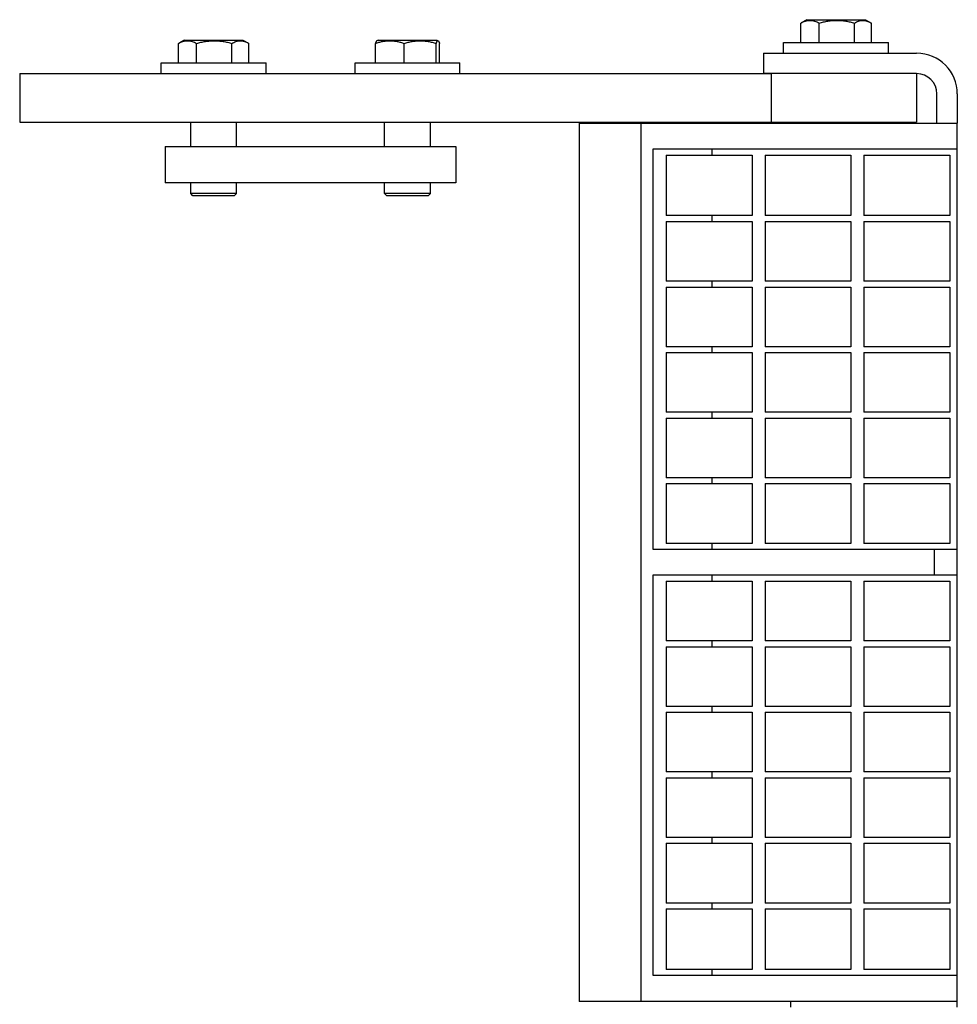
# Model space of a CAD drawing. Header units: inches. Extents: x 0 to 176, y 0 to 136.
# Tile 10 of 11: x 46.81 to 51.64, y 119.64 to 124.72. Entities that reach past the tile are written whole.
import ezdxf

# ---------------------------------------------------------------- set-up
doc = ezdxf.new("R2010")
doc.units = ezdxf.units.IN
doc.header["$LTSCALE"] = 9.68
doc.header["$MEASUREMENT"] = 0
for name, color, linetype in [('518353_WW_518353_36_BL4', 7, 'CONTINUOUS'), ('520309_BL131', 7, 'CONTINUOUS'), ('532387_BL141', 7, 'CONTINUOUS'), ('807_1830_10_1_SOLID1_BL168', 7, 'CONTINUOUS'), ('807_1830_11_1_SOLID1_BL275', 7, 'CONTINUOUS'), ('807_1830_12_1_SOLID1_BL268', 7, 'CONTINUOUS'), ('807_1830_13_1_SOLID1_BL270', 7, 'CONTINUOUS'), ('807_1830_14_1_SOLID1_BL166', 7, 'CONTINUOUS'), ('807_1830_15_1_SOLID1_BL221', 7, 'CONTINUOUS'), ('807_1830_16_1_SOLID1_BL216', 7, 'CONTINUOUS'), ('807_1830_17_1_SOLID1_BL217', 7, 'CONTINUOUS'), ('807_1830_18_1_SOLID1_BL173', 7, 'CONTINUOUS'), ('807_1830_19_1_SOLID1_BL269', 7, 'CONTINUOUS'), ('807_1830_1_1_SOLID1_BL219', 7, 'CONTINUOUS'), ('807_1830_1_SOLID1_BL267', 7, 'CONTINUOUS'), ('807_1830_20_1_SOLID1_BL265', 7, 'CONTINUOUS'), ('807_1830_21_1_SOLID1_BL164', 7, 'CONTINUOUS'), ('807_1830_22_1_SOLID1_BL161', 7, 'CONTINUOUS'), ('807_1830_23_1_SOLID1_BL218', 7, 'CONTINUOUS'), ('807_1830_24_1_SOLID1_BL214', 7, 'CONTINUOUS'), ('807_1830_25_1_SOLID1_BL167', 7, 'CONTINUOUS'), ('807_1830_26_1_SOLID1_BL215', 7, 'CONTINUOUS'), ('807_1830_27_1_SOLID1_BL175', 7, 'CONTINUOUS'), ('807_1830_28_1_SOLID1_BL171', 7, 'CONTINUOUS'), ('807_1830_29_1_SOLID1_BL264', 7, 'CONTINUOUS'), ('807_1830_2_1_SOLID1_BL220', 7, 'CONTINUOUS'), ('807_1830_30_1_SOLID1_BL274', 7, 'CONTINUOUS'), ('807_1830_31_1_SOLID1_BL169', 7, 'CONTINUOUS'), ('807_1830_32_1_SOLID1_BL222', 7, 'CONTINUOUS'), ('807_1830_33_1_SOLID1_BL212', 7, 'CONTINUOUS'), ('807_1830_34_1_SOLID1_BL273', 7, 'CONTINUOUS'), ('807_1830_35_1_SOLID1_BL271', 7, 'CONTINUOUS'), ('807_1830_36_1_SOLID1_BL223', 7, 'CONTINUOUS'), ('807_1830_3_1_SOLID1_BL174', 7, 'CONTINUOUS'), ('807_1830_4_1_SOLID1_BL266', 7, 'CONTINUOUS'), ('807_1830_5_1_SOLID1_BL272', 7, 'CONTINUOUS'), ('807_1830_6_1_SOLID1_BL213', 7, 'CONTINUOUS'), ('807_1830_7_1_SOLID1_BL165', 7, 'CONTINUOUS'), ('807_1830_8_1_SOLID1_BL170', 7, 'CONTINUOUS'), ('807_1830_9_1_SOLID1_BL172', 7, 'CONTINUOUS'), ('960616MSSF_BL14', 7, 'CONTINUOUS'), ('960616MSSF_BL15', 7, 'CONTINUOUS'), ('960616MSSF_BL28', 7, 'CONTINUOUS')]:
    doc.layers.add(name, color=color, linetype=linetype)

# ---------------------------------------------------------------- blocks, each defined once
blk = doc.blocks.new('518353_WW_518353_36_BL4', base_point=(91.8735, 87.9982))
at = {"layer": '518353_WW_518353_36_BL4', "color": 7, "linetype": 'CONTINUOUS'}
for p, q in [((50.6442, 124.5474), (50.6442, 124.4424)), ((50.6442, 124.5474), (51.4342, 124.5474)), ((51.4342, 124.4424), (50.6442, 124.4424)), ((51.5392, 124.1874), (51.5392, 124.3374)), ((51.6442, 124.3374), (51.6442, 124.1874)), ((50.7862, 119.6274), (50.7862, 119.6574)), ((51.6442, 119.6274), (51.6442, 119.6574))]:
    blk.add_line(p, q, dxfattribs=at)
for radius in [0.21, 0.105]:
    blk.add_arc((51.4342, 124.3374), radius, 0, 90, dxfattribs=at)
blk = doc.blocks.new('960616MSSF_BL14', base_point=(47.8087, 124.2141))
at = {"layer": '960616MSSF_BL14', "color": 7, "linetype": 'CONTINUOUS'}
for p, q in [((47.6269, 124.4975), (47.6269, 124.5981)), ((47.6573, 124.6156), (47.6289, 124.5992)), ((47.6573, 124.6156), (47.9601, 124.6156)), ((47.7213, 124.4975), (47.7213, 124.5981)), ((47.9031, 124.4975), (47.9031, 124.5981)), ((47.9601, 124.6156), (47.9885, 124.5992)), ((47.9883, 124.5993), (47.9905, 124.5981)), ((47.9905, 124.4975), (47.9905, 124.5981)), ((47.538, 124.4424), (47.538, 124.4975)), ((47.538, 124.4975), (48.0793, 124.4975)), ((48.0793, 124.4424), (48.0793, 124.4975)), ((47.6906, 124.0674), (47.6906, 124.1924)), ((47.9268, 124.0674), (47.9268, 124.1924)), ((47.6906, 123.8243), (47.6906, 123.8794)), ((47.9268, 123.8243), (47.9268, 123.8794)), ((47.7024, 123.8125), (47.6906, 123.8243)), ((47.9268, 123.8243), (47.6906, 123.8243)), ((47.915, 123.8125), (47.7024, 123.8125)), ((47.915, 123.8125), (47.9268, 123.8243))]:
    blk.add_line(p, q, dxfattribs=at)
for points, knots in [([(47.6269, 124.5981), (47.6307, 124.6002), (47.6383, 124.604), (47.65, 124.6085), (47.662, 124.6114), (47.6741, 124.6125), (47.6862, 124.6114), (47.6982, 124.6085), (47.71, 124.604), (47.7176, 124.6002), (47.7213, 124.5981)], [0, 0, 0, 0, 0.130291, 0.256586, 0.379356, 0.500005, 0.620657, 0.74343, 0.869718, 1, 1, 1, 1]), ([(47.7213, 124.5981), (47.7287, 124.6002), (47.7436, 124.6041), (47.7663, 124.6086), (47.7892, 124.6115), (47.8122, 124.6124), (47.8353, 124.6115), (47.8582, 124.6086), (47.8809, 124.6041), (47.8958, 124.6002), (47.9031, 124.5981)], [0, 0, 0, 0, 0.125001, 0.250001, 0.375001, 0.5, 0.624999, 0.749999, 0.874999, 1, 1, 1, 1]), ([(47.9031, 124.5981), (47.9065, 124.6001), (47.9134, 124.6039), (47.924, 124.6083), (47.9348, 124.6113), (47.9457, 124.6124), (47.9566, 124.6117), (47.9674, 124.6091), (47.9781, 124.6049), (47.9849, 124.6013), (47.9883, 124.5993)], [0, 0, 0, 0, 0.131692, 0.258667, 0.381401, 0.501454, 0.621227, 0.743254, 0.869289, 1, 1, 1, 1])]:
    blk.add_open_spline(points, degree=3, knots=knots, dxfattribs=at)
blk = doc.blocks.new('960616MSSF_BL15', base_point=(90.8545, 87.276))
at = {"layer": '960616MSSF_BL15', "color": 7, "linetype": 'CONTINUOUS'}
for p, q in [((48.6433, 124.4975), (48.6433, 124.5981)), ((48.6573, 124.6156), (48.6501, 124.6115)), ((48.6573, 124.6156), (48.9601, 124.6156)), ((48.7916, 124.4975), (48.7916, 124.5981)), ((48.9569, 124.4975), (48.9569, 124.5981)), ((48.9601, 124.6156), (48.9672, 124.6115)), ((48.974, 124.4975), (48.974, 124.5981)), ((48.538, 124.4424), (48.538, 124.4975)), ((48.538, 124.4975), (49.0793, 124.4975)), ((49.0793, 124.4424), (49.0793, 124.4975)), ((48.6906, 124.0674), (48.6906, 124.1924)), ((48.9268, 124.0674), (48.9268, 124.1924)), ((48.6906, 123.8243), (48.6906, 123.8794)), ((48.9268, 123.8243), (48.9268, 123.8794)), ((48.7024, 123.8125), (48.6906, 123.8243)), ((48.9268, 123.8243), (48.6906, 123.8243)), ((48.915, 123.8125), (48.7024, 123.8125)), ((48.915, 123.8125), (48.9268, 123.8243))]:
    blk.add_line(p, q, dxfattribs=at)
for points, knots in [([(48.6433, 124.5981), (48.6493, 124.6002), (48.6614, 124.6041), (48.6799, 124.6086), (48.6986, 124.6115), (48.7175, 124.6124), (48.7363, 124.6115), (48.755, 124.6086), (48.7735, 124.6041), (48.7856, 124.6002), (48.7916, 124.5981)], [0, 0, 0, 0, 0.126059, 0.251308, 0.375861, 0.500001, 0.624142, 0.748695, 0.873943, 1, 1, 1, 1]), ([(48.6505, 124.6117), (48.6501, 124.6115), (48.6495, 124.611), (48.6486, 124.6099), (48.6477, 124.6086), (48.6464, 124.6063), (48.6449, 124.6028), (48.6439, 124.5997), (48.6433, 124.5981)], [0, 0, 0, 0, 0.073092, 0.160265, 0.262937, 0.381414, 0.663569, 1, 1, 1, 1]), ([(48.7916, 124.5981), (48.7983, 124.6002), (48.8118, 124.6041), (48.8324, 124.6086), (48.8532, 124.6115), (48.8742, 124.6124), (48.8952, 124.6115), (48.9161, 124.6086), (48.9367, 124.6041), (48.9502, 124.6002), (48.9569, 124.5981)], [0, 0, 0, 0, 0.125444, 0.250548, 0.37536, 0.5, 0.62464, 0.749452, 0.874556, 1, 1, 1, 1]), ([(48.9569, 124.5981), (48.9573, 124.5992), (48.958, 124.6015), (48.9593, 124.6046), (48.9605, 124.6072), (48.9617, 124.6093), (48.9628, 124.6107), (48.9637, 124.6115), (48.9643, 124.6119), (48.9649, 124.6121), (48.9658, 124.6122), (48.9665, 124.6119), (48.9669, 124.6117)], [0, 0, 0, 0, 0.200828, 0.380764, 0.537521, 0.669175, 0.775345, 0.819622, 0.85896, 0.894697, 0.928713, 1, 1, 1, 1]), ([(48.9669, 124.6117), (48.9672, 124.6115), (48.9678, 124.611), (48.9687, 124.6099), (48.9696, 124.6086), (48.9709, 124.6063), (48.9724, 124.6028), (48.9735, 124.5997), (48.974, 124.5981)], [0, 0, 0, 0, 0.073092, 0.160265, 0.262937, 0.381414, 0.663569, 1, 1, 1, 1])]:
    blk.add_open_spline(points, degree=3, knots=knots, dxfattribs=at)
blk = doc.blocks.new('960616MSSF_BL28', base_point=(92.0123, 88.516))
at = {"layer": '960616MSSF_BL28', "color": 7, "linetype": 'CONTINUOUS'}
for p, q in [((50.8374, 124.6025), (50.8374, 124.7031)), ((50.8678, 124.7206), (50.8394, 124.7042)), ((50.8678, 124.7206), (51.1706, 124.7206)), ((50.9318, 124.6025), (50.9318, 124.7031)), ((51.1136, 124.6025), (51.1136, 124.7031)), ((51.1706, 124.7206), (51.199, 124.7042)), ((51.1988, 124.7043), (51.201, 124.7031)), ((51.201, 124.6025), (51.201, 124.7031)), ((50.7485, 124.5474), (50.7485, 124.6025)), ((50.7485, 124.6025), (51.2898, 124.6025)), ((51.2898, 124.5474), (51.2898, 124.6025)), ((50.9011, 124.1874), (50.9011, 124.1924)), ((51.1373, 124.1874), (51.1373, 124.1924))]:
    blk.add_line(p, q, dxfattribs=at)
for points, knots in [([(50.8374, 124.7031), (50.8412, 124.7052), (50.8488, 124.709), (50.8605, 124.7135), (50.8725, 124.7164), (50.8846, 124.7175), (50.8967, 124.7164), (50.9087, 124.7135), (50.9205, 124.709), (50.9281, 124.7052), (50.9318, 124.7031)], [0, 0, 0, 0, 0.130291, 0.256586, 0.379356, 0.500005, 0.620657, 0.74343, 0.869718, 1, 1, 1, 1]), ([(50.9318, 124.7031), (50.9392, 124.7052), (50.9541, 124.7091), (50.9768, 124.7136), (50.9997, 124.7165), (51.0227, 124.7174), (51.0458, 124.7165), (51.0687, 124.7136), (51.0914, 124.7091), (51.1063, 124.7052), (51.1136, 124.7031)], [0, 0, 0, 0, 0.125001, 0.250001, 0.375001, 0.5, 0.624999, 0.749999, 0.874999, 1, 1, 1, 1]), ([(51.1136, 124.7031), (51.117, 124.7051), (51.1239, 124.7089), (51.1345, 124.7133), (51.1453, 124.7163), (51.1562, 124.7174), (51.1671, 124.7167), (51.1779, 124.7141), (51.1886, 124.7099), (51.1954, 124.7063), (51.1988, 124.7043)], [0, 0, 0, 0, 0.131692, 0.258667, 0.381401, 0.501454, 0.621227, 0.743254, 0.869289, 1, 1, 1, 1])]:
    blk.add_open_spline(points, degree=3, knots=knots, dxfattribs=at)
blk = doc.blocks.new('520309_BL131', base_point=(89.9033, 87.1372))
at = {"layer": '520309_BL131', "color": 7, "linetype": 'CONTINUOUS'}
for p, q in [((46.8087, 124.4424), (46.8087, 124.1924)), ((46.8087, 124.4424), (50.6804, 124.4424)), ((50.6837, 124.4424), (50.6837, 124.1924)), ((51.4337, 124.4424), (51.4337, 124.1924)), ((46.8087, 124.1924), (51.4337, 124.1924))]:
    blk.add_line(p, q, dxfattribs=at)
blk = doc.blocks.new('532387_BL141', base_point=(90.0908, 87.0122))
at = {"layer": '532387_BL141', "color": 7, "linetype": 'CONTINUOUS'}
for p, q in [((47.5587, 124.0674), (47.5587, 123.8794)), ((47.5587, 124.0674), (49.0587, 124.0674)), ((49.0587, 124.0674), (49.0587, 123.8794)), ((49.0587, 123.8794), (47.5587, 123.8794))]:
    blk.add_line(p, q, dxfattribs=at)
blk = doc.blocks.new('807_1830_22_1_SOLID1_BL161', base_point=(91.2185, 88.8722))
at = {"layer": '807_1830_22_1_SOLID1_BL161', "color": 7, "linetype": 'CONTINUOUS'}
for p, q in [((49.6942, 124.1874), (49.6942, 119.6574)), ((49.6942, 124.1874), (51.6442, 124.1874)), ((50.0142, 119.6574), (50.0142, 124.1874)), ((51.6442, 119.6574), (51.6442, 124.1874)), ((50.0742, 124.0524), (50.0742, 121.9899)), ((51.6442, 124.0524), (50.0742, 124.0524)), ((50.3796, 124.0224), (50.3796, 124.0524)), ((50.3796, 123.6799), (50.3796, 123.7099)), ((50.3796, 123.3419), (50.3796, 123.3719)), ((50.3796, 123.0039), (50.3796, 123.0339)), ((50.3796, 122.6659), (50.3796, 122.6959)), ((50.3796, 122.3279), (50.3796, 122.3579)), ((50.0742, 121.9899), (51.6442, 121.9899)), ((50.3796, 121.9899), (50.3796, 122.0199)), ((51.5243, 121.9899), (51.5243, 121.8549)), ((50.0742, 121.8549), (50.0742, 119.7924)), ((51.6442, 121.8549), (50.0742, 121.8549)), ((50.3796, 121.8249), (50.3796, 121.8549)), ((50.3796, 121.4869), (50.3796, 121.5169)), ((50.3796, 121.1489), (50.3796, 121.1789)), ((50.3796, 120.8109), (50.3796, 120.8409)), ((50.3796, 120.4729), (50.3796, 120.5029)), ((50.3796, 120.1349), (50.3796, 120.1649)), ((50.3796, 119.7924), (50.3796, 119.8224)), ((50.0742, 119.7924), (51.6442, 119.7924)), ((51.6442, 119.6574), (49.6942, 119.6574))]:
    blk.add_line(p, q, dxfattribs=at)
blk = doc.blocks.new('807_1830_21_1_SOLID1_BL164', base_point=(50.3642, 123.8662))
at = {"layer": '807_1830_21_1_SOLID1_BL164', "color": 7, "linetype": 'CONTINUOUS'}
for p, q in [((50.1427, 124.0224), (50.1427, 123.7099)), ((50.1427, 124.0224), (50.5857, 124.0224)), ((50.5857, 124.0224), (50.5857, 123.7099)), ((50.5857, 123.7099), (50.1427, 123.7099))]:
    blk.add_line(p, q, dxfattribs=at)
blk = doc.blocks.new('807_1830_7_1_SOLID1_BL165', base_point=(50.3642, 123.5259))
at = {"layer": '807_1830_7_1_SOLID1_BL165', "color": 7, "linetype": 'CONTINUOUS'}
for p, q in [((50.1427, 123.6799), (50.1427, 123.3719)), ((50.1427, 123.6799), (50.5857, 123.6799)), ((50.5857, 123.6799), (50.5857, 123.3719)), ((50.5857, 123.3719), (50.1427, 123.3719))]:
    blk.add_line(p, q, dxfattribs=at)
blk = doc.blocks.new('807_1830_14_1_SOLID1_BL166', base_point=(50.3642, 123.1879))
at = {"layer": '807_1830_14_1_SOLID1_BL166', "color": 7, "linetype": 'CONTINUOUS'}
for p, q in [((50.1427, 123.3419), (50.1427, 123.0339)), ((50.1427, 123.3419), (50.5857, 123.3419)), ((50.5857, 123.3419), (50.5857, 123.0339)), ((50.5857, 123.0339), (50.1427, 123.0339))]:
    blk.add_line(p, q, dxfattribs=at)
blk = doc.blocks.new('807_1830_25_1_SOLID1_BL167', base_point=(50.3642, 122.8499))
at = {"layer": '807_1830_25_1_SOLID1_BL167', "color": 7, "linetype": 'CONTINUOUS'}
for p, q in [((50.1427, 123.0039), (50.1427, 122.6959)), ((50.1427, 123.0039), (50.5857, 123.0039)), ((50.5857, 123.0039), (50.5857, 122.6959)), ((50.5857, 122.6959), (50.1427, 122.6959))]:
    blk.add_line(p, q, dxfattribs=at)
blk = doc.blocks.new('807_1830_10_1_SOLID1_BL168', base_point=(50.3642, 122.5119))
at = {"layer": '807_1830_10_1_SOLID1_BL168', "color": 7, "linetype": 'CONTINUOUS'}
for p, q in [((50.1427, 122.6659), (50.1427, 122.3579)), ((50.1427, 122.6659), (50.5857, 122.6659)), ((50.5857, 122.6659), (50.5857, 122.3579)), ((50.5857, 122.3579), (50.1427, 122.3579))]:
    blk.add_line(p, q, dxfattribs=at)
blk = doc.blocks.new('807_1830_31_1_SOLID1_BL169', base_point=(50.3642, 122.1739))
at = {"layer": '807_1830_31_1_SOLID1_BL169', "color": 7, "linetype": 'CONTINUOUS'}
for p, q in [((50.1427, 122.3279), (50.1427, 122.0199)), ((50.1427, 122.3279), (50.5857, 122.3279)), ((50.5857, 122.3279), (50.5857, 122.0199)), ((50.5857, 122.0199), (50.1427, 122.0199))]:
    blk.add_line(p, q, dxfattribs=at)
blk = doc.blocks.new('807_1830_8_1_SOLID1_BL170', base_point=(50.3642, 121.6709))
at = {"layer": '807_1830_8_1_SOLID1_BL170', "color": 7, "linetype": 'CONTINUOUS'}
for p, q in [((50.1427, 121.8249), (50.1427, 121.5169)), ((50.1427, 121.8249), (50.5857, 121.8249)), ((50.5857, 121.8249), (50.5857, 121.5169)), ((50.5857, 121.5169), (50.1427, 121.5169))]:
    blk.add_line(p, q, dxfattribs=at)
blk = doc.blocks.new('807_1830_28_1_SOLID1_BL171', base_point=(50.3642, 121.3329))
at = {"layer": '807_1830_28_1_SOLID1_BL171', "color": 7, "linetype": 'CONTINUOUS'}
for p, q in [((50.1427, 121.4869), (50.1427, 121.1789)), ((50.1427, 121.4869), (50.5857, 121.4869)), ((50.5857, 121.4869), (50.5857, 121.1789)), ((50.5857, 121.1789), (50.1427, 121.1789))]:
    blk.add_line(p, q, dxfattribs=at)
blk = doc.blocks.new('807_1830_9_1_SOLID1_BL172', base_point=(50.3642, 120.9949))
at = {"layer": '807_1830_9_1_SOLID1_BL172', "color": 7, "linetype": 'CONTINUOUS'}
for p, q in [((50.1427, 121.1489), (50.1427, 120.8409)), ((50.1427, 121.1489), (50.5857, 121.1489)), ((50.5857, 121.1489), (50.5857, 120.8409)), ((50.5857, 120.8409), (50.1427, 120.8409))]:
    blk.add_line(p, q, dxfattribs=at)
blk = doc.blocks.new('807_1830_18_1_SOLID1_BL173', base_point=(50.3642, 120.6569))
at = {"layer": '807_1830_18_1_SOLID1_BL173', "color": 7, "linetype": 'CONTINUOUS'}
for p, q in [((50.1427, 120.8109), (50.1427, 120.5029)), ((50.1427, 120.8109), (50.5857, 120.8109)), ((50.5857, 120.8109), (50.5857, 120.5029)), ((50.5857, 120.5029), (50.1427, 120.5029))]:
    blk.add_line(p, q, dxfattribs=at)
blk = doc.blocks.new('807_1830_3_1_SOLID1_BL174', base_point=(50.3642, 120.3189))
at = {"layer": '807_1830_3_1_SOLID1_BL174', "color": 7, "linetype": 'CONTINUOUS'}
for p, q in [((50.1427, 120.4729), (50.1427, 120.1649)), ((50.1427, 120.4729), (50.5857, 120.4729)), ((50.5857, 120.4729), (50.5857, 120.1649)), ((50.5857, 120.1649), (50.1427, 120.1649))]:
    blk.add_line(p, q, dxfattribs=at)
blk = doc.blocks.new('807_1830_27_1_SOLID1_BL175', base_point=(50.3642, 119.9787))
at = {"layer": '807_1830_27_1_SOLID1_BL175', "color": 7, "linetype": 'CONTINUOUS'}
for p, q in [((50.1427, 120.1349), (50.1427, 119.8224)), ((50.1427, 120.1349), (50.5857, 120.1349)), ((50.5857, 120.1349), (50.5857, 119.8224)), ((50.5857, 119.8224), (50.1427, 119.8224))]:
    blk.add_line(p, q, dxfattribs=at)
blk = doc.blocks.new('807_1830_33_1_SOLID1_BL212', base_point=(50.8742, 123.8662))
at = {"layer": '807_1830_33_1_SOLID1_BL212', "color": 7, "linetype": 'CONTINUOUS'}
for p, q in [((50.6527, 124.0224), (50.6527, 123.7099)), ((50.6527, 124.0224), (51.0957, 124.0224)), ((51.0957, 124.0224), (51.0957, 123.7099)), ((51.0957, 123.7099), (50.6527, 123.7099))]:
    blk.add_line(p, q, dxfattribs=at)
blk = doc.blocks.new('807_1830_6_1_SOLID1_BL213', base_point=(50.8742, 123.5259))
at = {"layer": '807_1830_6_1_SOLID1_BL213', "color": 7, "linetype": 'CONTINUOUS'}
for p, q in [((50.6527, 123.6799), (50.6527, 123.3719)), ((50.6527, 123.6799), (51.0957, 123.6799)), ((51.0957, 123.6799), (51.0957, 123.3719)), ((51.0957, 123.3719), (50.6527, 123.3719))]:
    blk.add_line(p, q, dxfattribs=at)
blk = doc.blocks.new('807_1830_24_1_SOLID1_BL214', base_point=(50.8742, 123.1879))
at = {"layer": '807_1830_24_1_SOLID1_BL214', "color": 7, "linetype": 'CONTINUOUS'}
for p, q in [((50.6527, 123.3419), (50.6527, 123.0339)), ((50.6527, 123.3419), (51.0957, 123.3419)), ((51.0957, 123.3419), (51.0957, 123.0339)), ((51.0957, 123.0339), (50.6527, 123.0339))]:
    blk.add_line(p, q, dxfattribs=at)
blk = doc.blocks.new('807_1830_26_1_SOLID1_BL215', base_point=(50.8742, 122.8499))
at = {"layer": '807_1830_26_1_SOLID1_BL215', "color": 7, "linetype": 'CONTINUOUS'}
for p, q in [((50.6527, 123.0039), (50.6527, 122.6959)), ((50.6527, 123.0039), (51.0957, 123.0039)), ((51.0957, 123.0039), (51.0957, 122.6959)), ((51.0957, 122.6959), (50.6527, 122.6959))]:
    blk.add_line(p, q, dxfattribs=at)
blk = doc.blocks.new('807_1830_16_1_SOLID1_BL216', base_point=(50.8742, 122.5119))
at = {"layer": '807_1830_16_1_SOLID1_BL216', "color": 7, "linetype": 'CONTINUOUS'}
for p, q in [((50.6527, 122.6659), (50.6527, 122.3579)), ((50.6527, 122.6659), (51.0957, 122.6659)), ((51.0957, 122.6659), (51.0957, 122.3579)), ((51.0957, 122.3579), (50.6527, 122.3579))]:
    blk.add_line(p, q, dxfattribs=at)
blk = doc.blocks.new('807_1830_17_1_SOLID1_BL217', base_point=(50.8742, 122.1739))
at = {"layer": '807_1830_17_1_SOLID1_BL217', "color": 7, "linetype": 'CONTINUOUS'}
for p, q in [((50.6527, 122.3279), (50.6527, 122.0199)), ((50.6527, 122.3279), (51.0957, 122.3279)), ((51.0957, 122.3279), (51.0957, 122.0199)), ((51.0957, 122.0199), (50.6527, 122.0199))]:
    blk.add_line(p, q, dxfattribs=at)
blk = doc.blocks.new('807_1830_23_1_SOLID1_BL218', base_point=(50.8742, 121.6709))
at = {"layer": '807_1830_23_1_SOLID1_BL218', "color": 7, "linetype": 'CONTINUOUS'}
for p, q in [((50.6527, 121.8249), (50.6527, 121.5169)), ((50.6527, 121.8249), (51.0957, 121.8249)), ((51.0957, 121.8249), (51.0957, 121.5169)), ((51.0957, 121.5169), (50.6527, 121.5169))]:
    blk.add_line(p, q, dxfattribs=at)
blk = doc.blocks.new('807_1830_1_1_SOLID1_BL219', base_point=(50.8742, 121.3329))
at = {"layer": '807_1830_1_1_SOLID1_BL219', "color": 7, "linetype": 'CONTINUOUS'}
for p, q in [((50.6527, 121.4869), (50.6527, 121.1789)), ((50.6527, 121.4869), (51.0957, 121.4869)), ((51.0957, 121.4869), (51.0957, 121.1789)), ((51.0957, 121.1789), (50.6527, 121.1789))]:
    blk.add_line(p, q, dxfattribs=at)
blk = doc.blocks.new('807_1830_2_1_SOLID1_BL220', base_point=(50.8742, 120.9949))
at = {"layer": '807_1830_2_1_SOLID1_BL220', "color": 7, "linetype": 'CONTINUOUS'}
for p, q in [((50.6527, 121.1489), (50.6527, 120.8409)), ((50.6527, 121.1489), (51.0957, 121.1489)), ((51.0957, 121.1489), (51.0957, 120.8409)), ((51.0957, 120.8409), (50.6527, 120.8409))]:
    blk.add_line(p, q, dxfattribs=at)
blk = doc.blocks.new('807_1830_15_1_SOLID1_BL221', base_point=(50.8742, 120.6569))
at = {"layer": '807_1830_15_1_SOLID1_BL221', "color": 7, "linetype": 'CONTINUOUS'}
for p, q in [((50.6527, 120.8109), (50.6527, 120.5029)), ((50.6527, 120.8109), (51.0957, 120.8109)), ((51.0957, 120.8109), (51.0957, 120.5029)), ((51.0957, 120.5029), (50.6527, 120.5029))]:
    blk.add_line(p, q, dxfattribs=at)
blk = doc.blocks.new('807_1830_32_1_SOLID1_BL222', base_point=(50.8742, 120.3189))
at = {"layer": '807_1830_32_1_SOLID1_BL222', "color": 7, "linetype": 'CONTINUOUS'}
for p, q in [((50.6527, 120.4729), (50.6527, 120.1649)), ((50.6527, 120.4729), (51.0957, 120.4729)), ((51.0957, 120.4729), (51.0957, 120.1649)), ((51.0957, 120.1649), (50.6527, 120.1649))]:
    blk.add_line(p, q, dxfattribs=at)
blk = doc.blocks.new('807_1830_36_1_SOLID1_BL223', base_point=(50.8742, 119.9787))
at = {"layer": '807_1830_36_1_SOLID1_BL223', "color": 7, "linetype": 'CONTINUOUS'}
for p, q in [((50.6527, 120.1349), (50.6527, 119.8224)), ((50.6527, 120.1349), (51.0957, 120.1349)), ((51.0957, 120.1349), (51.0957, 119.8224)), ((51.0957, 119.8224), (50.6527, 119.8224))]:
    blk.add_line(p, q, dxfattribs=at)
blk = doc.blocks.new('807_1830_29_1_SOLID1_BL264', base_point=(91.8703, 88.9632))
at = {"layer": '807_1830_29_1_SOLID1_BL264', "color": 7, "linetype": 'CONTINUOUS'}
for p, q in [((51.1627, 124.0224), (51.1627, 123.7099)), ((51.1627, 124.0224), (51.6057, 124.0224)), ((51.6057, 124.0224), (51.6057, 123.7099)), ((51.6057, 123.7099), (51.1627, 123.7099))]:
    blk.add_line(p, q, dxfattribs=at)
blk = doc.blocks.new('807_1830_20_1_SOLID1_BL265', base_point=(91.699, 88.792))
at = {"layer": '807_1830_20_1_SOLID1_BL265', "color": 7, "linetype": 'CONTINUOUS'}
for p, q in [((51.1627, 123.6799), (51.1627, 123.3719)), ((51.1627, 123.6799), (51.6057, 123.6799)), ((51.6057, 123.6799), (51.6057, 123.3719)), ((51.6057, 123.3719), (51.1627, 123.3719))]:
    blk.add_line(p, q, dxfattribs=at)
blk = doc.blocks.new('807_1830_4_1_SOLID1_BL266', base_point=(91.53, 88.623))
at = {"layer": '807_1830_4_1_SOLID1_BL266', "color": 7, "linetype": 'CONTINUOUS'}
for p, q in [((51.1627, 123.3419), (51.1627, 123.0339)), ((51.1627, 123.3419), (51.6057, 123.3419)), ((51.6057, 123.3419), (51.6057, 123.0339)), ((51.6057, 123.0339), (51.1627, 123.0339))]:
    blk.add_line(p, q, dxfattribs=at)
blk = doc.blocks.new('807_1830_1_SOLID1_BL267', base_point=(91.361, 88.454))
at = {"layer": '807_1830_1_SOLID1_BL267', "color": 7, "linetype": 'CONTINUOUS'}
for p, q in [((51.1627, 123.0039), (51.1627, 122.6959)), ((51.1627, 123.0039), (51.6057, 123.0039)), ((51.6057, 123.0039), (51.6057, 122.6959)), ((51.6057, 122.6959), (51.1627, 122.6959))]:
    blk.add_line(p, q, dxfattribs=at)
blk = doc.blocks.new('807_1830_12_1_SOLID1_BL268', base_point=(91.192, 88.285))
at = {"layer": '807_1830_12_1_SOLID1_BL268', "color": 7, "linetype": 'CONTINUOUS'}
for p, q in [((51.1627, 122.6659), (51.1627, 122.3579)), ((51.1627, 122.6659), (51.6057, 122.6659)), ((51.6057, 122.6659), (51.6057, 122.3579)), ((51.6057, 122.3579), (51.1627, 122.3579))]:
    blk.add_line(p, q, dxfattribs=at)
blk = doc.blocks.new('807_1830_19_1_SOLID1_BL269', base_point=(91.023, 88.116))
at = {"layer": '807_1830_19_1_SOLID1_BL269', "color": 7, "linetype": 'CONTINUOUS'}
for p, q in [((51.1627, 122.3279), (51.1627, 122.0199)), ((51.1627, 122.3279), (51.6057, 122.3279)), ((51.6057, 122.3279), (51.6057, 122.0199)), ((51.6057, 122.0199), (51.1627, 122.0199))]:
    blk.add_line(p, q, dxfattribs=at)
blk = doc.blocks.new('807_1830_13_1_SOLID1_BL270', base_point=(90.7715, 87.8645))
at = {"layer": '807_1830_13_1_SOLID1_BL270', "color": 7, "linetype": 'CONTINUOUS'}
for p, q in [((51.1627, 121.8249), (51.1627, 121.5169)), ((51.1627, 121.8249), (51.6057, 121.8249)), ((51.6057, 121.8249), (51.6057, 121.5169)), ((51.6057, 121.5169), (51.1627, 121.5169))]:
    blk.add_line(p, q, dxfattribs=at)
blk = doc.blocks.new('807_1830_35_1_SOLID1_BL271', base_point=(90.6025, 87.6955))
at = {"layer": '807_1830_35_1_SOLID1_BL271', "color": 7, "linetype": 'CONTINUOUS'}
for p, q in [((51.1627, 121.4869), (51.1627, 121.1789)), ((51.1627, 121.4869), (51.6057, 121.4869)), ((51.6057, 121.4869), (51.6057, 121.1789)), ((51.6057, 121.1789), (51.1627, 121.1789))]:
    blk.add_line(p, q, dxfattribs=at)
blk = doc.blocks.new('807_1830_5_1_SOLID1_BL272', base_point=(90.4335, 87.5265))
at = {"layer": '807_1830_5_1_SOLID1_BL272', "color": 7, "linetype": 'CONTINUOUS'}
for p, q in [((51.1627, 121.1489), (51.1627, 120.8409)), ((51.1627, 121.1489), (51.6057, 121.1489)), ((51.6057, 121.1489), (51.6057, 120.8409)), ((51.6057, 120.8409), (51.1627, 120.8409))]:
    blk.add_line(p, q, dxfattribs=at)
blk = doc.blocks.new('807_1830_34_1_SOLID1_BL273', base_point=(90.2645, 87.3575))
at = {"layer": '807_1830_34_1_SOLID1_BL273', "color": 7, "linetype": 'CONTINUOUS'}
for p, q in [((51.1627, 120.8109), (51.1627, 120.5029)), ((51.1627, 120.8109), (51.6057, 120.8109)), ((51.6057, 120.8109), (51.6057, 120.5029)), ((51.6057, 120.5029), (51.1627, 120.5029))]:
    blk.add_line(p, q, dxfattribs=at)
blk = doc.blocks.new('807_1830_30_1_SOLID1_BL274', base_point=(90.0955, 87.1885))
at = {"layer": '807_1830_30_1_SOLID1_BL274', "color": 7, "linetype": 'CONTINUOUS'}
for p, q in [((51.1627, 120.4729), (51.1627, 120.1649)), ((51.1627, 120.4729), (51.6057, 120.4729)), ((51.6057, 120.4729), (51.6057, 120.1649)), ((51.6057, 120.1649), (51.1627, 120.1649))]:
    blk.add_line(p, q, dxfattribs=at)
blk = doc.blocks.new('807_1830_11_1_SOLID1_BL275', base_point=(89.9265, 87.0195))
at = {"layer": '807_1830_11_1_SOLID1_BL275', "color": 7, "linetype": 'CONTINUOUS'}
for p, q in [((51.1627, 120.1349), (51.1627, 119.8224)), ((51.1627, 120.1349), (51.6057, 120.1349)), ((51.6057, 120.1349), (51.6057, 119.8224)), ((51.6057, 119.8224), (51.1627, 119.8224))]:
    blk.add_line(p, q, dxfattribs=at)

msp = doc.modelspace()

# ---------------------------------------------------------------- block references
at = {"layer": '518353_WW_518353_36_BL4'}
msp.add_blockref('518353_WW_518353_36_BL4', (91.8735, 87.9982), dxfattribs=at)
at = {"layer": '520309_BL131'}
msp.add_blockref('520309_BL131', (89.9033, 87.1372), dxfattribs=at)
at = {"layer": '532387_BL141'}
msp.add_blockref('532387_BL141', (90.0908, 87.0122), dxfattribs=at)
at = {"layer": '807_1830_10_1_SOLID1_BL168'}
msp.add_blockref('807_1830_10_1_SOLID1_BL168', (50.3642, 122.5119), dxfattribs=at)
at = {"layer": '807_1830_11_1_SOLID1_BL275'}
msp.add_blockref('807_1830_11_1_SOLID1_BL275', (89.9265, 87.0195), dxfattribs=at)
at = {"layer": '807_1830_12_1_SOLID1_BL268'}
msp.add_blockref('807_1830_12_1_SOLID1_BL268', (91.192, 88.285), dxfattribs=at)
at = {"layer": '807_1830_13_1_SOLID1_BL270'}
msp.add_blockref('807_1830_13_1_SOLID1_BL270', (90.7715, 87.8645), dxfattribs=at)
at = {"layer": '807_1830_14_1_SOLID1_BL166'}
msp.add_blockref('807_1830_14_1_SOLID1_BL166', (50.3642, 123.1879), dxfattribs=at)
at = {"layer": '807_1830_15_1_SOLID1_BL221'}
msp.add_blockref('807_1830_15_1_SOLID1_BL221', (50.8742, 120.6569), dxfattribs=at)
at = {"layer": '807_1830_16_1_SOLID1_BL216'}
msp.add_blockref('807_1830_16_1_SOLID1_BL216', (50.8742, 122.5119), dxfattribs=at)
at = {"layer": '807_1830_17_1_SOLID1_BL217'}
msp.add_blockref('807_1830_17_1_SOLID1_BL217', (50.8742, 122.1739), dxfattribs=at)
at = {"layer": '807_1830_18_1_SOLID1_BL173'}
msp.add_blockref('807_1830_18_1_SOLID1_BL173', (50.3642, 120.6569), dxfattribs=at)
at = {"layer": '807_1830_19_1_SOLID1_BL269'}
msp.add_blockref('807_1830_19_1_SOLID1_BL269', (91.023, 88.116), dxfattribs=at)
at = {"layer": '807_1830_1_1_SOLID1_BL219'}
msp.add_blockref('807_1830_1_1_SOLID1_BL219', (50.8742, 121.3329), dxfattribs=at)
at = {"layer": '807_1830_1_SOLID1_BL267'}
msp.add_blockref('807_1830_1_SOLID1_BL267', (91.361, 88.454), dxfattribs=at)
at = {"layer": '807_1830_20_1_SOLID1_BL265'}
msp.add_blockref('807_1830_20_1_SOLID1_BL265', (91.699, 88.792), dxfattribs=at)
at = {"layer": '807_1830_21_1_SOLID1_BL164'}
msp.add_blockref('807_1830_21_1_SOLID1_BL164', (50.3642, 123.8662), dxfattribs=at)
at = {"layer": '807_1830_22_1_SOLID1_BL161'}
msp.add_blockref('807_1830_22_1_SOLID1_BL161', (91.2185, 88.8722), dxfattribs=at)
at = {"layer": '807_1830_23_1_SOLID1_BL218'}
msp.add_blockref('807_1830_23_1_SOLID1_BL218', (50.8742, 121.6709), dxfattribs=at)
at = {"layer": '807_1830_24_1_SOLID1_BL214'}
msp.add_blockref('807_1830_24_1_SOLID1_BL214', (50.8742, 123.1879), dxfattribs=at)
at = {"layer": '807_1830_25_1_SOLID1_BL167'}
msp.add_blockref('807_1830_25_1_SOLID1_BL167', (50.3642, 122.8499), dxfattribs=at)
at = {"layer": '807_1830_26_1_SOLID1_BL215'}
msp.add_blockref('807_1830_26_1_SOLID1_BL215', (50.8742, 122.8499), dxfattribs=at)
at = {"layer": '807_1830_27_1_SOLID1_BL175'}
msp.add_blockref('807_1830_27_1_SOLID1_BL175', (50.3642, 119.9787), dxfattribs=at)
at = {"layer": '807_1830_28_1_SOLID1_BL171'}
msp.add_blockref('807_1830_28_1_SOLID1_BL171', (50.3642, 121.3329), dxfattribs=at)
at = {"layer": '807_1830_29_1_SOLID1_BL264'}
msp.add_blockref('807_1830_29_1_SOLID1_BL264', (91.8703, 88.9632), dxfattribs=at)
at = {"layer": '807_1830_2_1_SOLID1_BL220'}
msp.add_blockref('807_1830_2_1_SOLID1_BL220', (50.8742, 120.9949), dxfattribs=at)
at = {"layer": '807_1830_30_1_SOLID1_BL274'}
msp.add_blockref('807_1830_30_1_SOLID1_BL274', (90.0955, 87.1885), dxfattribs=at)
at = {"layer": '807_1830_31_1_SOLID1_BL169'}
msp.add_blockref('807_1830_31_1_SOLID1_BL169', (50.3642, 122.1739), dxfattribs=at)
at = {"layer": '807_1830_32_1_SOLID1_BL222'}
msp.add_blockref('807_1830_32_1_SOLID1_BL222', (50.8742, 120.3189), dxfattribs=at)
at = {"layer": '807_1830_33_1_SOLID1_BL212'}
msp.add_blockref('807_1830_33_1_SOLID1_BL212', (50.8742, 123.8662), dxfattribs=at)
at = {"layer": '807_1830_34_1_SOLID1_BL273'}
msp.add_blockref('807_1830_34_1_SOLID1_BL273', (90.2645, 87.3575), dxfattribs=at)
at = {"layer": '807_1830_35_1_SOLID1_BL271'}
msp.add_blockref('807_1830_35_1_SOLID1_BL271', (90.6025, 87.6955), dxfattribs=at)
at = {"layer": '807_1830_36_1_SOLID1_BL223'}
msp.add_blockref('807_1830_36_1_SOLID1_BL223', (50.8742, 119.9787), dxfattribs=at)
at = {"layer": '807_1830_3_1_SOLID1_BL174'}
msp.add_blockref('807_1830_3_1_SOLID1_BL174', (50.3642, 120.3189), dxfattribs=at)
at = {"layer": '807_1830_4_1_SOLID1_BL266'}
msp.add_blockref('807_1830_4_1_SOLID1_BL266', (91.53, 88.623), dxfattribs=at)
at = {"layer": '807_1830_5_1_SOLID1_BL272'}
msp.add_blockref('807_1830_5_1_SOLID1_BL272', (90.4335, 87.5265), dxfattribs=at)
at = {"layer": '807_1830_6_1_SOLID1_BL213'}
msp.add_blockref('807_1830_6_1_SOLID1_BL213', (50.8742, 123.5259), dxfattribs=at)
at = {"layer": '807_1830_7_1_SOLID1_BL165'}
msp.add_blockref('807_1830_7_1_SOLID1_BL165', (50.3642, 123.5259), dxfattribs=at)
at = {"layer": '807_1830_8_1_SOLID1_BL170'}
msp.add_blockref('807_1830_8_1_SOLID1_BL170', (50.3642, 121.6709), dxfattribs=at)
at = {"layer": '807_1830_9_1_SOLID1_BL172'}
msp.add_blockref('807_1830_9_1_SOLID1_BL172', (50.3642, 120.9949), dxfattribs=at)
at = {"layer": '960616MSSF_BL14'}
msp.add_blockref('960616MSSF_BL14', (47.8087, 124.2141), dxfattribs=at)
at = {"layer": '960616MSSF_BL15'}
msp.add_blockref('960616MSSF_BL15', (90.8545, 87.276), dxfattribs=at)
at = {"layer": '960616MSSF_BL28'}
msp.add_blockref('960616MSSF_BL28', (92.0123, 88.516), dxfattribs=at)

doc.saveas('drawing.dxf')
